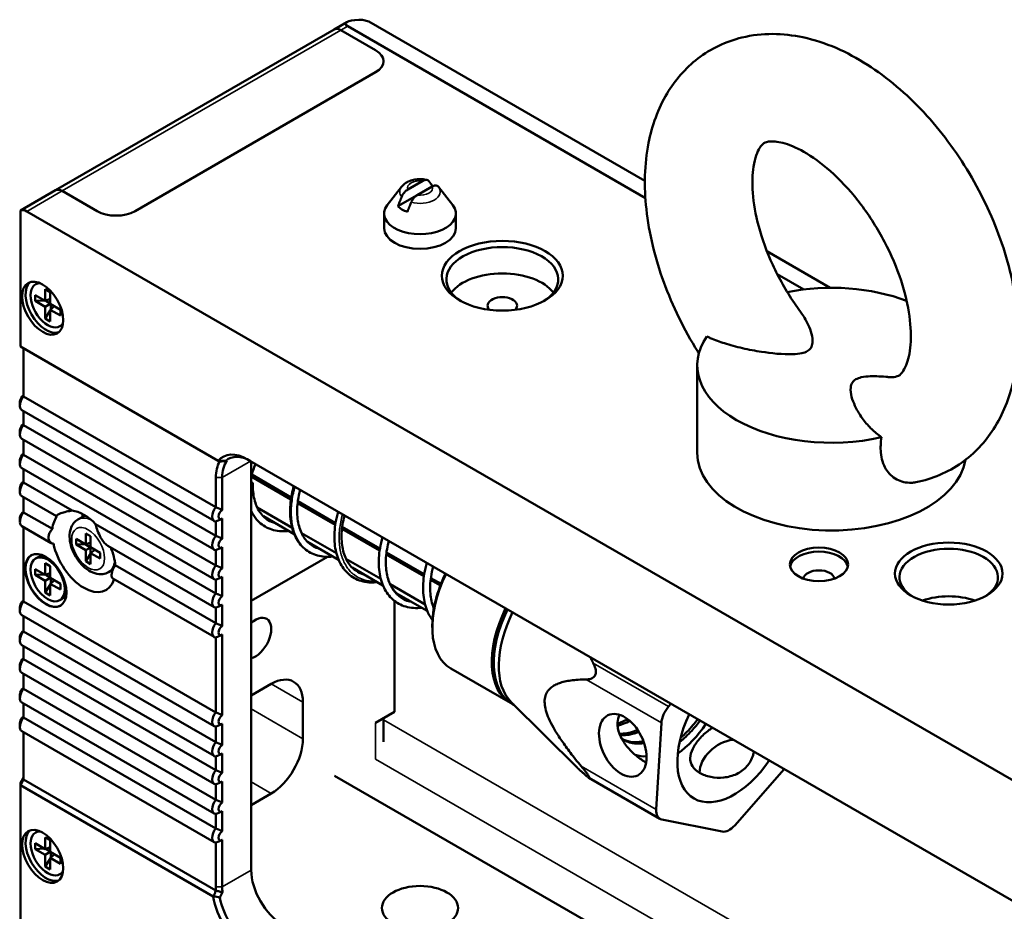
# Model space of a CAD drawing. Header units: millimetres. Extents: x 0 to 2686, y -94 to 594.
# Tile 12 of 19: x 603 to 658, y 223 to 273. Entities that reach past the tile are written whole.
import ezdxf

# ---------------------------------------------------------------- set-up
doc = ezdxf.new("R2010")
doc.units = ezdxf.units.MM
doc.layers.add('Sichtbar (ISO)', color=7, linetype='Continuous', lineweight=50)
doc.layers.add('Sichtbar schmal (ISO)', color=7, linetype='Continuous', lineweight=35)

msp = doc.modelspace()

# ---------------------------------------------------------------- linework, layer by layer
at = {"layer": 'Sichtbar (ISO)'}
for p, q in [((621.72, 273), (620.999, 272.584)), ((621.758, 272.769), (638.382, 263.171)), ((622.581, 273.134), (622.375, 273.125)), ((622.935, 273.039), (622.581, 273.134)), ((622.935, 273.039), (638.354, 264.137)), ((605.443, 263.603), (620.999, 272.584)), ((623.319, 271.424), (621.374, 272.547)), ((621.374, 272.547), (623.319, 271.424)), ((609.884, 262.443), (623.319, 270.199)), ((623.319, 270.199), (609.884, 262.443)), ((625.951, 264.126), (625.113, 263.642)), ((605.443, 263.603), (603.489, 262.475)), ((607.762, 262.443), (605.818, 263.565)), ((607.762, 262.443), (605.818, 263.565)), ((624.762, 263.794), (623.971, 262.773)), ((626.481, 263.819), (625.644, 263.336)), ((626.502, 263.832), (626.481, 263.819)), ((626.832, 263.794), (627.623, 262.773)), ((625.644, 263.336), (624.562, 262.711)), ((603.489, 262.473), (603.489, 262.475)), ((603.489, 262.473), (603.489, 254.872)), ((603.843, 262.425), (778.039, 161.853)), ((623.797, 261.485), (623.797, 262.302)), ((627.797, 261.485), (627.797, 262.302)), ((645.168, 260.203), (648.706, 258.161)), ((604.441, 258.409), (604.334, 258.348)), ((645.746, 258.919), (647.223, 258.067)), ((604.868, 257.424), (604.868, 258.077)), ((604.868, 258.077), (605.151, 257.914)), ((605.151, 257.914), (605.151, 257.261)), ((604.302, 257.424), (604.302, 257.751)), ((604.302, 257.751), (604.868, 257.424)), ((604.823, 257.45), (604.302, 257.424)), ((604.868, 257.097), (604.302, 257.424)), ((604.868, 257.424), (605.151, 257.535)), ((605.151, 257.289), (604.898, 257.436)), ((605.151, 257.261), (604.868, 257.097)), ((604.868, 256.444), (604.868, 257.097)), ((605.151, 256.882), (604.868, 256.444)), ((605.151, 257.261), (605.717, 256.934)), ((605.151, 256.934), (605.388, 257.124)), ((605.717, 256.607), (605.151, 256.934)), ((605.151, 256.934), (605.151, 256.281)), ((605.176, 257.246), (605.176, 256.954)), ((605.717, 256.934), (605.717, 256.607)), ((605.151, 256.281), (604.868, 256.444)), ((605.791, 256.071), (605.684, 256.01)), ((614.534, 248.496), (603.489, 254.872)), ((603.666, 254.77), (603.666, 252.093)), ((641.278, 248.932), (641.278, 253.831)), ((603.666, 252.093), (614.396, 245.898)), ((603.458, 251.783), (603.458, 251.579)), ((614.301, 245.135), (603.571, 251.33)), ((603.666, 251.275), (603.666, 250.493)), ((603.458, 250.183), (603.458, 249.979)), ((603.666, 250.493), (614.396, 244.297)), ((614.301, 243.535), (603.571, 249.73)), ((603.666, 249.675), (603.666, 248.836)), ((603.458, 248.527), (603.458, 248.323)), ((603.666, 248.836), (614.396, 242.641)), ((616.164, 248.575), (663.894, 221.018)), ((614.301, 241.879), (603.571, 248.074)), ((603.666, 248.019), (603.666, 247.277)), ((614.563, 248.479), (614.534, 248.496)), ((614.563, 248.479), (614.613, 248.45)), ((616.371, 248.455), (616.371, 225.629)), ((614.396, 245.898), (614.396, 247.555)), ((614.75, 247.555), (614.75, 245.743)), ((618.59, 246.338), (616.371, 247.619)), ((618.607, 246.448), (616.399, 247.722)), ((603.458, 246.968), (603.458, 246.763)), ((603.666, 247.277), (606.371, 245.715)), ((605.493, 245.405), (603.571, 246.515)), ((603.666, 246.46), (603.666, 245.611)), ((616.71, 245.881), (618.656, 244.758)), ((621.064, 244.91), (618.963, 246.123)), ((621.081, 245.019), (618.977, 246.234)), ((603.458, 245.301), (603.458, 245.097)), ((603.666, 245.611), (605.268, 244.686)), ((606.7, 245.217), (607.091, 245.443)), ((614.75, 245.264), (614.75, 244.143)), ((617.049, 245.392), (618.779, 244.393)), ((605.211, 243.901), (603.571, 244.848)), ((603.666, 244.794), (603.666, 240.631)), ((607.678, 244.961), (614.396, 241.082)), ((614.396, 244.297), (614.396, 245.11)), ((623.542, 243.479), (621.439, 244.693)), ((623.559, 243.589), (621.453, 244.805)), ((606.596, 243.81), (606.596, 244.129)), ((606.596, 244.129), (607.129, 243.821)), ((607.129, 243.821), (607.129, 244.437)), ((607.129, 244.437), (607.406, 244.277)), ((607.398, 243.927), (607.398, 244.282)), ((607.406, 244.277), (607.406, 243.661)), ((619.185, 244.452), (621.129, 243.33)), ((606.596, 243.81), (607.091, 243.835)), ((607.129, 243.502), (606.596, 243.81)), ((607.091, 243.843), (607.091, 243.835)), ((607.091, 243.835), (607.398, 243.657)), ((607.129, 243.821), (607.398, 243.927)), ((607.398, 243.657), (607.129, 243.502)), ((607.398, 243.302), (607.398, 243.657)), ((607.406, 243.661), (607.939, 243.353)), ((614.301, 240.319), (608.367, 243.746)), ((614.75, 243.664), (614.75, 242.487)), ((619.52, 243.966), (621.251, 242.966)), ((604.441, 243.1), (604.334, 243.039)), ((607.129, 242.886), (607.129, 243.502)), ((607.129, 242.886), (607.398, 243.302)), ((607.406, 243.298), (607.398, 243.302)), ((607.406, 243.342), (607.632, 243.522)), ((607.939, 243.034), (607.406, 243.342)), ((607.406, 243.342), (607.406, 242.726)), ((607.632, 243.522), (607.939, 243.345)), ((607.939, 243.353), (607.939, 243.034)), ((614.396, 242.641), (614.396, 243.509)), ((620.627, 243.129), (616.371, 240.673)), ((621.663, 243.022), (623.607, 241.899)), ((626.015, 242.052), (623.912, 243.266)), ((626.031, 242.161), (623.925, 243.377)), ((604.868, 242.115), (604.868, 242.768)), ((604.868, 242.768), (605.151, 242.605)), ((605.151, 242.605), (605.151, 241.951)), ((607.406, 242.726), (607.129, 242.886)), ((608.781, 242.658), (614.396, 239.416)), ((622.004, 242.532), (623.73, 241.535)), ((604.302, 242.115), (604.302, 242.441)), ((604.302, 242.441), (604.868, 242.115)), ((604.823, 242.141), (604.302, 242.115)), ((604.868, 241.788), (604.302, 242.115)), ((604.868, 242.115), (605.151, 242.225)), ((605.151, 241.951), (604.868, 241.788)), ((605.151, 241.98), (604.898, 242.126)), ((605.151, 241.951), (605.717, 241.625)), ((605.176, 241.937), (605.176, 241.645)), ((608.4, 242.273), (608.645, 242.414)), ((614.301, 238.653), (608.649, 241.917)), ((614.75, 242.008), (614.75, 240.928)), ((626.97, 241.62), (626.402, 241.947)), ((604.868, 241.135), (604.868, 241.788)), ((605.151, 241.572), (604.868, 241.135)), ((605.151, 241.625), (605.388, 241.814)), ((605.717, 241.298), (605.151, 241.625)), ((605.151, 241.625), (605.151, 240.972)), ((605.717, 241.625), (605.717, 241.298)), ((614.396, 241.082), (614.396, 241.853)), ((624.134, 241.595), (626.08, 240.472)), ((626.932, 241.522), (626.388, 241.836)), ((605.151, 240.972), (604.868, 241.135)), ((624.472, 241.107), (626.203, 240.107)), ((603.458, 240.321), (603.458, 240.117)), ((603.666, 240.631), (614.396, 234.436)), ((605.791, 240.762), (605.684, 240.701)), ((614.396, 239.416), (614.396, 240.294)), ((614.75, 240.448), (614.75, 239.261)), ((624.379, 234.478), (624.379, 240.663)), ((614.301, 233.673), (603.571, 239.869)), ((603.666, 239.814), (603.666, 238.965)), ((626.483, 239.305), (626.483, 239.183)), ((603.458, 238.655), (603.458, 238.451)), ((603.666, 238.965), (614.396, 232.77)), ((614.396, 234.436), (614.396, 238.628)), ((614.75, 238.782), (614.75, 234.282)), ((614.301, 232.007), (603.571, 238.202)), ((603.666, 238.147), (603.666, 237.406)), ((603.458, 237.096), (603.458, 236.892)), ((603.666, 237.406), (614.396, 231.21)), ((614.301, 230.448), (603.571, 236.643)), ((603.666, 236.588), (603.666, 235.749)), ((630.842, 234.975), (627.519, 236.894)), ((616.371, 235.386), (617.489, 236.031)), ((603.458, 235.44), (603.458, 235.236)), ((603.666, 235.749), (614.396, 229.554)), ((614.301, 228.792), (603.571, 234.987)), ((603.666, 234.932), (603.666, 234.149)), ((619.256, 235.01), (619.256, 232.969)), ((630.882, 235.018), (634.588, 231.343)), ((631.04, 234.861), (630.948, 234.914)), ((639.67, 234.762), (639.811, 234.923)), ((623.319, 233.865), (624.379, 234.478)), ((603.458, 233.84), (603.458, 233.635)), ((603.666, 234.149), (614.396, 227.954)), ((614.75, 233.802), (614.75, 232.615)), ((623.758, 234.119), (623.758, 232.795)), ((639.275, 233.857), (638.991, 229.014)), ((614.301, 227.191), (603.571, 233.387)), ((603.666, 233.332), (603.666, 230.684)), ((614.396, 232.77), (614.396, 233.648)), ((614.75, 232.136), (614.75, 231.056)), ((614.396, 231.21), (614.396, 231.982)), ((646.13, 231.274), (643.374, 228.131)), ((603.489, 230.497), (603.666, 230.803)), ((603.666, 230.684), (603.489, 230.378)), ((603.489, 230.497), (603.489, 230.378)), ((614.252, 224.164), (603.489, 230.378)), ((603.489, 230.378), (603.489, 222.368)), ((603.666, 230.684), (614.402, 224.485)), ((614.396, 229.554), (614.396, 230.422)), ((614.75, 230.577), (614.75, 229.4)), ((641.434, 219.12), (621.021, 230.905)), ((639.197, 228.498), (635.227, 230.79)), ((617.489, 229.907), (616.371, 229.262)), ((614.396, 227.954), (614.396, 228.766)), ((614.75, 228.921), (614.75, 227.8)), ((642.669, 227.781), (639.301, 228.459)), ((604.441, 227.791), (604.334, 227.73)), ((604.302, 226.805), (604.302, 227.132)), ((604.302, 227.132), (604.868, 226.805)), ((604.868, 226.805), (604.868, 227.459)), ((604.868, 227.459), (605.151, 227.295)), ((605.151, 227.295), (605.151, 226.642)), ((614.396, 224.693), (614.396, 227.166)), ((614.75, 227.32), (614.75, 224.693)), ((604.823, 226.832), (604.302, 226.805)), ((604.868, 226.479), (604.302, 226.805)), ((604.868, 226.805), (605.151, 226.916)), ((605.151, 226.642), (604.868, 226.479)), ((605.151, 226.671), (604.898, 226.817)), ((605.151, 226.642), (605.717, 226.315)), ((605.176, 226.628), (605.176, 226.335)), ((604.868, 225.826), (604.868, 226.479)), ((605.151, 226.263), (604.868, 225.826)), ((605.151, 226.315), (605.388, 226.505)), ((605.717, 225.989), (605.151, 226.315)), ((605.151, 226.315), (605.151, 225.662)), ((605.717, 226.315), (605.717, 225.989)), ((605.151, 225.662), (604.868, 225.826)), ((605.791, 225.452), (605.684, 225.391)), ((614.402, 224.485), (614.405, 224.48))]:
    msp.add_line(p, q, dxfattribs=at)
for centre, major_axis, ratio, start_param, end_param in [((622.906, 272.819), (1.264, -0.088), 0.23542, 2.020171, 3.590967), ((621.374, 271.934), (-0.375, 0.65), 0.57735, 5.497787, 6.283185), ((621.374, 271.934), (-0.375, 0.65), 0.57735, 5.497787, 6.283185), ((622.258, 270.812), (1.5, 0), 0.57735, 5.497787, 7.068583), ((622.258, 270.812), (1.5, 0), 0.57735, 5.497787, 7.068583), ((605.818, 262.953), (-0.375, 0.65), 0.57735, 5.497787, 6.283185), ((605.818, 262.953), (-0.375, 0.65), 0.57735, 5.497787, 6.283185), ((625.797, 263.118), (-1.423, 0), 0.57735, 4.193228, 4.193735), ((603.843, 261.813), (-0.375, 0.65), 0.57735, 5.497787, 6.227515), ((608.823, 263.055), (-1.5, 0), 0.57735, 0.785398, 2.356194), ((608.823, 263.055), (-1.5, 0), 0.57735, 0.785398, 2.356194), ((625.797, 262.302), (2, 0), 0.57735, 2.721058, 6.70372), ((625.797, 263.118), (1.423, 0), 0.57735, 3.660246, 4.193735), ((625.797, 261.485), (2, 0), 0.57735, 3.141593, 6.283185), ((630.393, 258.628), (3.125, 0), 0.57735, 5.537027, 10.170936), ((630.393, 257.158), (-3.125, 0), 0.57735, 3.561081, 5.863697), ((604.921, 257.128), (-0.812, 1.407), 0.57735, 0.119952, 3.021641), ((605.009, 257.179), (0.675, -1.169), 0.57735, 2.809379, 6.615399), ((605.116, 257.24), (-0.675, 1.169), 0.57735, 6.181527, 6.283185), ((648.778, 253.831), (-7.5, 0), 0.57735, 4.119468, 5.048505), ((630.393, 257.158), (0.825, 0), 0.57735, 5.780413, 9.927551), ((605.116, 257.24), (0.675, -1.169), 0.57735, 0, 0.101658), ((648.778, 253.831), (-7.5, 0), 0.57735, 5.903281, 8.233886), ((603.843, 251.801), (-0.272, -0.471), 0.57735, 4.405013, 6.283185), ((603.666, 251.903), (0.147, 0.254), 0.57735, 0.785398, 2.356194), ((603.843, 250.201), (-0.272, -0.471), 0.57735, 4.405013, 6.283185), ((603.666, 250.303), (0.147, 0.254), 0.57735, 0.785398, 2.356194), ((603.843, 248.545), (-0.272, -0.471), 0.57735, 4.405013, 6.283185), ((603.666, 248.647), (0.147, 0.254), 0.57735, 0.785398, 2.356194), ((616.164, 246.33), (-1.375, 2.382), 0.57735, 5.497787, 6.491652), ((616.341, 246.432), (-1.25, 2.165), 0.57735, 5.497787, 6.400052), ((648.778, 248.932), (7.5, 0), 0.57735, 3.141593, 6.192774), ((616.341, 246.432), (-1.375, 2.382), 0.57735, 0.313536, 0.785398), ((616.518, 246.534), (-1.25, 2.165), 0.57735, 0.223324, 0.785398), ((616.946, 247.494), (2.038, -0.996), 0.068746, 2.837941, 2.96085), ((618.369, 247.95), (-1.5, -2.598), 0.57735, 4.900479, 5.15454), ((603.843, 246.985), (-0.272, -0.471), 0.57735, 4.405013, 6.283185), ((603.666, 247.087), (0.147, 0.254), 0.57735, 0.785398, 2.356194), ((616.268, 247.243), (-0.197, 0.006), 0.330682, 2.134711, 4.168007), ((614.573, 245.606), (-0.272, -0.471), 0.57735, 4.405013, 6.590561), ((603.843, 245.319), (-0.272, -0.471), 0.57735, 4.405013, 6.283185), ((603.666, 245.421), (0.147, 0.254), 0.57735, 0.785398, 2.356194), ((607.025, 243.441), (-1.25, 2.165), 0.57735, 0.211289, 0.672358), ((607.025, 243.441), (-1.25, 2.165), 0.57735, 5.118998, 5.876576), ((608.54, 244.316), (1.125, -1.949), 0.57735, 3.76834, 3.855887), ((614.75, 245.504), (-0.147, -0.254), 0.57735, 3.926991, 7.068583), ((618.369, 247.95), (-1.5, -2.598), 0.57735, 0.229668, 0.289687), ((614.573, 244.005), (-0.272, -0.471), 0.57735, 4.405013, 6.590561), ((614.75, 243.903), (-0.147, -0.254), 0.57735, 3.926991, 7.068583), ((607.025, 243.441), (1.25, -2.165), 0.57735, 4.203737, 6.776826), ((607.025, 243.441), (-1.25, 2.165), 0.57735, 4.040031, 4.484033), ((655.319, 241.991), (2.75, 0), 0.57735, 5.542267, 10.165696), ((604.921, 241.819), (-0.812, 1.407), 0.57735, 0.010879, 3.130714), ((605.116, 241.931), (-0.675, 1.169), 0.57735, 5.692338, 6.283185), ((648.071, 242.481), (-1.625, 0), 0.57735, 3.261544, 6.163234), ((614.573, 242.349), (-0.272, -0.471), 0.57735, 4.405013, 6.590561), ((614.75, 242.247), (-0.147, -0.254), 0.57735, 3.926991, 7.068583), ((630.019, 241.224), (-2.5, -4.33), 0.57735, 4.824815, 6.283185), ((629.913, 241.285), (2.425, 4.2), 0.57735, 1.686715, 2.356194), ((648.071, 241.869), (0.875, 0), 0.57735, 0.089308, 3.052285), ((605.116, 241.931), (0.675, -1.169), 0.57735, 0, 0.590847), ((614.573, 240.79), (-0.272, -0.471), 0.57735, 4.405013, 6.590561), ((614.75, 240.688), (-0.147, -0.254), 0.57735, 3.926991, 7.068583), ((655.319, 239.338), (2.75, 0), 0.57735, 1.0106, 2.130993), ((603.843, 240.339), (-0.272, -0.471), 0.57735, 4.405013, 6.283185), ((603.666, 240.441), (0.147, 0.254), 0.57735, 0.785398, 2.356194), ((616.605, 238.583), (0.625, 1.083), 0.57735, 3.659824, 7.33575), ((633.342, 239.305), (-2.5, -4.33), 0.57735, 4.824815, 6.3044), ((633.448, 239.244), (-2.5, -4.33), 0.57735, 4.824815, 6.283185), ((633.729, 239.082), (-2.5, -4.33), 0.57735, 4.824815, 6.132313), ((614.573, 239.124), (-0.272, -0.471), 0.57735, 4.405013, 6.590561), ((614.75, 239.022), (-0.147, -0.254), 0.57735, 3.926991, 7.068583), ((603.843, 238.673), (-0.272, -0.471), 0.57735, 4.405013, 6.283185), ((603.666, 238.775), (0.147, 0.254), 0.57735, 0.785398, 2.356194), ((603.843, 237.114), (-0.272, -0.471), 0.57735, 4.405013, 6.283185), ((603.666, 237.216), (0.147, 0.254), 0.57735, 0.785398, 2.356194), ((617.489, 233.99), (1.25, 2.165), 0.57735, 5.497787, 7.068583), ((603.843, 235.458), (-0.272, -0.471), 0.57735, 4.405013, 6.283185), ((603.666, 235.56), (0.147, 0.254), 0.57735, 0.785398, 2.356194), ((639.98, 234.207), (0.5, 0.866), 0.57735, 1.239184, 2.286381), ((614.573, 234.144), (-0.272, -0.471), 0.57735, 4.405013, 6.590561), ((614.75, 234.042), (-0.147, -0.254), 0.57735, 3.926991, 7.068583), ((643.348, 233.528), (-2.25, -3.897), 0.57735, 4.837369, 7.729001), ((603.843, 233.857), (-0.272, -0.471), 0.57735, 4.405013, 6.283185), ((603.666, 233.959), (0.147, 0.254), 0.57735, 0.785398, 2.356194), ((639.812, 235.57), (-2.25, -3.897), 0.57735, 0.903785, 1.445816), ((614.573, 232.478), (-0.272, -0.471), 0.57735, 4.405013, 6.590561), ((614.75, 232.376), (-0.147, -0.254), 0.57735, 3.926991, 7.068583), ((617.489, 231.949), (-1.25, -2.165), 0.57735, 0.785398, 2.356194), ((643.184, 231.376), (1.637, 0.914), 0.772013, 1.106264, 2.7151), ((614.573, 230.918), (-0.272, -0.471), 0.57735, 4.405013, 6.590561), ((614.75, 230.816), (-0.147, -0.254), 0.57735, 3.926991, 7.068583), ((614.573, 229.262), (-0.272, -0.471), 0.57735, 4.405013, 6.590561), ((614.75, 229.16), (-0.147, -0.254), 0.57735, 3.926991, 7.068583), ((639.697, 229.364), (-0.5, -0.866), 0.57735, 5.427974, 6.475172), ((604.921, 226.509), (-0.812, 1.407), 0.57735, 0.119952, 3.021641), ((605.009, 226.56), (0.675, -1.169), 0.57735, 2.809379, 6.615399), ((605.116, 226.622), (-0.675, 1.169), 0.57735, 6.181527, 6.283185), ((614.573, 227.662), (-0.272, -0.471), 0.57735, 4.405013, 6.590561), ((614.75, 227.56), (-0.147, -0.254), 0.57735, 3.926991, 7.068583), ((643.064, 228.686), (-0.5, -0.866), 0.57735, 0.191986, 1.239184), ((605.116, 226.622), (0.675, -1.169), 0.57735, 0, 0.101658), ((618.139, 224.608), (-1.25, 2.165), 0.57735, 0.785398, 2.356194), ((616.341, 223.57), (-1.375, 2.382), 0.57735, 0.785398, 0.877986), ((616.518, 223.672), (1.25, -2.165), 0.57735, 3.926991, 4.069039), ((616.164, 223.468), (-1.375, 2.382), 0.57735, 0.968233, 2.356194), ((616.341, 223.57), (1.25, -2.165), 0.57735, 4.160672, 5.497787)]:
    msp.add_ellipse(centre, major_axis=major_axis, ratio=ratio, start_param=start_param, end_param=end_param, dxfattribs=at)
for centre, major_axis, ratio in [((630.393, 258.832), (3.375, 0), 0.57735), ((604.727, 257.016), (-0.813, 1.407), 0.57735), ((648.071, 242.706), (-1.625, 0), 0.57735), ((655.319, 242.196), (3, 0), 0.57735), ((604.903, 241.808), (-0.812, 1.407), 0.57735), ((605.009, 241.87), (-0.675, 1.169), 0.57735), ((637.118, 232.599), (-0.834, 1.679), 0.616218), ((604.727, 226.397), (-0.813, 1.407), 0.57735), ((625.797, 223.518), (-2.125, 0), 0.57735)]:
    msp.add_ellipse(centre, major_axis=major_axis, ratio=ratio, dxfattribs=at)
for points, knots in [([(653.492, 247.299), (654.397, 247.477), (655.279, 247.847), (656.754, 248.894), (657.356, 249.542), (658.353, 251.085), (658.711, 251.996), (659.197, 254.102), (659.258, 255.318), (659.05, 257.905), (658.748, 259.281), (657.829, 261.98), (657.214, 263.301), (655.736, 265.778), (654.875, 266.935), (652.96, 268.996), (651.905, 269.9), (649.647, 271.339), (648.443, 271.878), (646.067, 272.386), (644.901, 272.411), (642.889, 271.923), (642.037, 271.521), (640.614, 270.425), (640.036, 269.752), (639.085, 268.158), (638.752, 267.218), (638.326, 265.056), (638.299, 263.813), (638.581, 261.196), (638.917, 259.818), (639.898, 257.13), (640.54, 255.821), (641.326, 254.562), (641.346, 254.529), (641.367, 254.496)], [0.590576, 0.590576, 0.590576, 0.590576, 0.839457, 0.839457, 1.073001, 1.073001, 1.339902, 1.339902, 1.66778, 1.66778, 2.025984, 2.025984, 2.381145, 2.381145, 2.733562, 2.733562, 3.089457, 3.089457, 3.446637, 3.446637, 3.759027, 3.759027, 4.003744, 4.003744, 4.238625, 4.238625, 4.510917, 4.510917, 4.844108, 4.844108, 5.202704, 5.202704, 5.55735, 5.55735, 5.566905, 5.566905, 5.566905, 5.566905]), ([(651.924, 253.174), (652.19, 253.149), (652.344, 253.181), (652.553, 253.254), (652.611, 253.285), (652.797, 253.533), (652.873, 253.66), (653.051, 254.107), (653.147, 254.491), (653.22, 255.432), (653.205, 255.974), (653.039, 257.188), (652.883, 257.864), (652.42, 259.275), (652.109, 260.012), (651.355, 261.454), (650.91, 262.158), (649.946, 263.438), (649.426, 264.015), (648.393, 264.975), (647.881, 265.362), (646.95, 265.926), (646.529, 266.11), (645.839, 266.317), (645.572, 266.342), (645.166, 266.324), (645.083, 266.283), (644.938, 266.187), (644.861, 266.122), (644.64, 265.767), (644.496, 265.422), (644.355, 264.517), (644.334, 264.023), (644.419, 262.891), (644.529, 262.25), (644.899, 260.884), (645.163, 260.156), (645.834, 258.703), (646.242, 257.979), (646.81, 257.141), (646.923, 256.98), (647.04, 256.822)], [0.395728, 0.395728, 0.395728, 0.395728, 0.677436, 0.677436, 1.027362, 1.027362, 1.212276, 1.212276, 1.484644, 1.484644, 1.740844, 1.740844, 2.007268, 2.007268, 2.283942, 2.283942, 2.56553, 2.56553, 2.845487, 2.845487, 3.117308, 3.117308, 3.377214, 3.377214, 3.634709, 3.634709, 3.961263, 3.961263, 4.225953, 4.225953, 4.548092, 4.548092, 4.803581, 4.803581, 5.066411, 5.066411, 5.34041, 5.34041, 5.621171, 5.621171, 5.689516, 5.689516, 5.689516, 5.689516]), ([(626.192, 264.18), (626.093, 264.205), (625.991, 264.219), (625.786, 264.23), (625.684, 264.227), (625.481, 264.201), (625.381, 264.178), (625.187, 264.113), (625.093, 264.07), (624.917, 263.956), (624.833, 263.885), (624.762, 263.794)], [1.952899, 1.952899, 1.952899, 1.952899, 2.263611, 2.263611, 2.574322, 2.574322, 2.885034, 2.885034, 3.195745, 3.195745, 3.506456, 3.506456, 3.506456, 3.506456]), ([(626.289, 264.117), (626.272, 264.138), (626.251, 264.156), (626.196, 264.183), (626.15, 264.189), (626.061, 264.178), (626.001, 264.155), (625.951, 264.126)], [-0.7624007, -0.7624007, -0.7624007, -0.7624007, -0.7372598, -0.7372598, -0.6990499, -0.6990499, -0.6562334, -0.6562334, -0.6562334, -0.6562334]), ([(625.113, 263.642), (625.063, 263.613), (625.003, 263.567), (624.914, 263.476), (624.868, 263.416), (624.814, 263.326), (624.793, 263.284), (624.775, 263.243)], [-0.4266994, -0.4266994, -0.4266994, -0.4266994, -0.3838829, -0.3838829, -0.345673, -0.345673, -0.3205321, -0.3205321, -0.3205321, -0.3205321]), ([(626.481, 263.819), (626.532, 263.849), (626.591, 263.871), (626.68, 263.883), (626.726, 263.877), (626.779, 263.851), (626.798, 263.835), (626.814, 263.816)], [0.6562334, 0.6562334, 0.6562334, 0.6562334, 0.6990499, 0.6990499, 0.7372598, 0.7372598, 0.7601001, 0.7601001, 0.7601001, 0.7601001]), ([(626.832, 263.794), (626.831, 263.795), (626.83, 263.797), (626.828, 263.8), (626.826, 263.801), (626.824, 263.804), (626.823, 263.806), (626.82, 263.809), (626.819, 263.81), (626.817, 263.813), (626.816, 263.815), (626.814, 263.816)], [1.2059325, 1.2059325, 1.2059325, 1.2059325, 1.21110764, 1.21110764, 1.21628277, 1.21628277, 1.22145791, 1.22145791, 1.22663305, 1.22663305, 1.23180819, 1.23180819, 1.23180819, 1.23180819]), ([(625.306, 262.937), (625.323, 262.978), (625.344, 263.02), (625.398, 263.11), (625.444, 263.169), (625.533, 263.261), (625.593, 263.307), (625.644, 263.336)], [0.3205321, 0.3205321, 0.3205321, 0.3205321, 0.345673, 0.345673, 0.3838829, 0.3838829, 0.4266994, 0.4266994, 0.4266994, 0.4266994]), ([(647.04, 256.822), (647.069, 256.783), (647.097, 256.743), (647.265, 256.499), (647.383, 256.289), (647.616, 255.783), (647.743, 255.402), (647.7, 254.987), (647.67, 254.877), (647.572, 254.729), (647.501, 254.661), (647.34, 254.568), (647.223, 254.527), (646.967, 254.47), (646.776, 254.453), (646.057, 254.428), (645.397, 254.502), (644.521, 254.636), (644.157, 254.704), (643.449, 254.867), (643.104, 254.961), (642.541, 255.141), (642.265, 255.241), (641.939, 255.38), (641.876, 255.408), (641.813, 255.436)], [1.537967, 1.537967, 1.537967, 1.537967, 1.578682, 1.578682, 1.787228, 1.787228, 2.123048, 2.123048, 2.219489, 2.219489, 2.287802, 2.287802, 2.356114, 2.356114, 2.452556, 2.452556, 2.788376, 2.788376, 2.996921, 2.996921, 3.205466, 3.205466, 3.383268, 3.383268, 3.427212, 3.427212, 3.427212, 3.427212]), ([(651.559, 249.809), (651.51, 249.845), (651.461, 249.882), (651.221, 250.07), (651.049, 250.23), (650.736, 250.555), (650.573, 250.754), (650.291, 251.163), (650.173, 251.373), (649.94, 251.879), (649.814, 252.26), (649.856, 252.675), (649.886, 252.785), (649.985, 252.933), (650.056, 253), (650.217, 253.093), (650.333, 253.134), (650.59, 253.191), (650.78, 253.208), (651.25, 253.224), (651.59, 253.207), (651.924, 253.175)], [-3.427212, -3.427212, -3.427212, -3.427212, -3.383268, -3.383268, -3.205466, -3.205466, -2.996921, -2.996921, -2.788376, -2.788376, -2.452556, -2.452556, -2.356114, -2.356114, -2.287802, -2.287802, -2.219489, -2.219489, -2.123048, -2.123048, -1.937132, -1.937132, -1.937132, -1.937132]), ([(651.559, 249.809), (651.519, 249.517), (651.505, 249.229), (651.561, 248.614), (651.651, 248.298), (651.965, 247.781), (652.168, 247.585), (652.661, 247.319), (652.941, 247.256), (653.317, 247.271), (653.405, 247.282), (653.492, 247.299)], [-4.919935, -4.919935, -4.919935, -4.919935, -4.639574, -4.639574, -4.294738, -4.294738, -3.981503, -3.981503, -3.668072, -3.668072, -3.573141, -3.573141, -3.573141, -3.573141]), ([(614.954, 248.498), (614.892, 248.495), (614.829, 248.493), (614.699, 248.486), (614.631, 248.483), (614.563, 248.479)], [-0.08100974, -0.08100974, -0.08100974, -0.08100974, -0.04203121, -0.04203121, 0, 0, 0, 0]), ([(616.465, 247.237), (616.455, 246.922), (616.483, 246.615), (616.612, 246.082), (616.711, 245.846), (616.969, 245.453), (617.132, 245.293), (617.438, 245.104), (617.571, 245.047), (617.713, 245.009)], [0, 0, 0, 0, 0.2013811, 0.2013811, 0.3951057, 0.3951057, 0.5922219, 0.5922219, 0.7200532, 0.7200532, 0.7200532, 0.7200532]), ([(620.934, 243.149), (620.633, 243.111), (620.336, 243.128), (619.799, 243.278), (619.552, 243.41), (619.144, 243.765), (618.974, 243.989), (618.717, 244.506), (618.627, 244.807), (618.533, 245.456), (618.53, 245.814), (618.602, 246.474), (618.665, 246.781), (618.752, 247.081)], [16.80442, 16.80442, 16.80442, 16.80442, 17.025399, 17.025399, 17.242994, 17.242994, 17.45435, 17.45435, 17.671047, 17.671047, 17.894542, 17.894542, 18.081066, 18.081066, 18.081066, 18.081066]), ([(619.107, 246.876), (619.054, 246.679), (619.012, 246.48), (618.938, 245.966), (618.927, 245.649), (618.979, 245.068), (619.042, 244.795), (619.233, 244.327), (619.363, 244.125), (619.679, 243.804), (619.87, 243.683), (620.12, 243.597), (620.157, 243.585), (620.196, 243.575)], [3.5773756, 3.5773756, 3.5773756, 3.5773756, 3.6992402, 3.6992402, 3.8962848, 3.8962848, 4.0915575, 4.0915575, 4.2860979, 4.2860979, 4.4869241, 4.4869241, 4.5217043, 4.5217043, 4.5217043, 4.5217043]), ([(605.54, 245.407), (605.52, 245.402), (605.505, 245.401), (605.481, 245.408), (605.485, 245.424), (605.531, 245.466), (605.573, 245.492), (605.687, 245.547), (605.779, 245.582), (605.989, 245.641), (606.107, 245.667), (606.268, 245.697), (606.319, 245.706), (606.371, 245.715)], [-0.3852512, -0.3852512, -0.3852512, -0.3852512, -0.3560481, -0.3560481, -0.3006234, -0.3006234, -0.2451986, -0.2451986, -0.1681844, -0.1681844, -0.0911702, -0.0911702, -0.0609579, -0.0609579, -0.0609579, -0.0609579]), ([(606.7, 245.217), (606.605, 245.162), (606.521, 245.087), (606.381, 244.908), (606.328, 244.802), (606.249, 244.555), (606.23, 244.411), (606.232, 244.097), (606.259, 243.926), (606.354, 243.584), (606.422, 243.414), (606.593, 243.092), (606.695, 242.941), (606.924, 242.666), (607.052, 242.544), (607.329, 242.34), (607.478, 242.259), (607.781, 242.165), (607.935, 242.146), (608.196, 242.182), (608.304, 242.217), (608.4, 242.273)], [2.356194, 2.356194, 2.356194, 2.356194, 2.585525, 2.585525, 2.837706, 2.837706, 3.149037, 3.149037, 3.506242, 3.506242, 3.865281, 3.865281, 4.220063, 4.220063, 4.577061, 4.577061, 4.937983, 4.937983, 5.266403, 5.266403, 5.497787, 5.497787, 5.497787, 5.497787]), ([(618.463, 244.576), (618.362, 244.563), (618.262, 244.556), (617.867, 244.554), (617.58, 244.611), (617.079, 244.837), (616.857, 245.004), (616.558, 245.349), (616.456, 245.505), (616.371, 245.676)], [20.9578478, 20.9578478, 20.9578478, 20.9578478, 21.031673, 21.031673, 21.2547161, 21.2547161, 21.470085, 21.470085, 21.6105351, 21.6105351, 21.6105351, 21.6105351]), ([(623.411, 241.719), (623.326, 241.708), (623.243, 241.701), (622.862, 241.691), (622.572, 241.742), (622.065, 241.955), (621.839, 242.116), (621.472, 242.521), (621.325, 242.768), (621.112, 243.327), (621.047, 243.647), (621.002, 244.325), (621.024, 244.691), (621.122, 245.253), (621.169, 245.454), (621.227, 245.652)], [12.647818, 12.647818, 12.647818, 12.647818, 12.709585, 12.709585, 12.932703, 12.932703, 13.148257, 13.148257, 13.360561, 13.360561, 13.579888, 13.579888, 13.804028, 13.804028, 13.927126, 13.927126, 13.927126, 13.927126]), ([(621.583, 245.447), (621.579, 245.434), (621.576, 245.421), (621.489, 245.092), (621.436, 244.765), (621.404, 244.146), (621.425, 243.844), (621.537, 243.304), (621.63, 243.059), (621.876, 242.65), (622.032, 242.481), (622.347, 242.265), (622.499, 242.195), (622.663, 242.151)], [7.3769242, 7.3769242, 7.3769242, 7.3769242, 7.3848419, 7.3848419, 7.5819584, 7.5819584, 7.7780212, 7.7780212, 7.9726982, 7.9726982, 8.1687836, 8.1687836, 8.316695, 8.316695, 8.316695, 8.316695]), ([(605.324, 243.866), (605.284, 243.869), (605.245, 243.882), (605.169, 243.925), (605.131, 243.963), (605.075, 244.059), (605.059, 244.117), (605.051, 244.233), (605.059, 244.299), (605.098, 244.431), (605.13, 244.496), (605.195, 244.6), (605.23, 244.645), (605.268, 244.686)], [-0.2793283, -0.2793283, -0.2793283, -0.2793283, -0.2470024, -0.2470024, -0.2054896, -0.2054896, -0.1639769, -0.1639769, -0.1230352, -0.1230352, -0.0820936, -0.0820936, -0.0497272, -0.0497272, -0.0497272, -0.0497272]), ([(607.678, 244.961), (607.685, 244.917), (607.696, 244.872), (607.737, 244.726), (607.781, 244.607), (607.886, 244.365), (607.947, 244.243), (608.062, 244.055), (608.119, 243.972), (608.24, 243.837), (608.303, 243.783), (608.367, 243.746)], [-0.8107472, -0.8107472, -0.8107472, -0.8107472, -0.7805349, -0.7805349, -0.7035207, -0.7035207, -0.6265065, -0.6265065, -0.5710818, -0.5710818, -0.5214286, -0.5214286, -0.5214286, -0.5214286]), ([(625.887, 240.289), (625.807, 240.279), (625.727, 240.273), (625.349, 240.261), (625.059, 240.311), (624.55, 240.522), (624.323, 240.682), (623.955, 241.086), (623.807, 241.332), (623.593, 241.888), (623.526, 242.209), (623.479, 242.885), (623.501, 243.252), (623.598, 243.817), (623.645, 244.021), (623.704, 244.222)], [8.492228, 8.492228, 8.492228, 8.492228, 8.551169, 8.551169, 8.774525, 8.774525, 8.990124, 8.990124, 9.201928, 9.201928, 9.420992, 9.420992, 9.645377, 9.645377, 9.770235, 9.770235, 9.770235, 9.770235]), ([(624.055, 244.019), (624.047, 243.988), (624.039, 243.957), (623.951, 243.609), (623.902, 243.283), (623.878, 242.666), (623.903, 242.366), (624.023, 241.834), (624.119, 241.593), (624.371, 241.193), (624.53, 241.029), (624.842, 240.826), (624.985, 240.763), (625.138, 240.722)], [11.1720142, 11.1720142, 11.1720142, 11.1720142, 11.191229, 11.191229, 11.3884797, 11.3884797, 11.5845249, 11.5845249, 11.7789469, 11.7789469, 11.9752498, 11.9752498, 12.11409, 12.11409, 12.11409, 12.11409]), ([(608.781, 242.658), (608.748, 242.614), (608.717, 242.566), (608.661, 242.458), (608.634, 242.39), (608.595, 242.258), (608.583, 242.194), (608.575, 242.087), (608.579, 242.036), (608.603, 241.959), (608.623, 241.932), (608.649, 241.917)], [-0.6087451, -0.6087451, -0.6087451, -0.6087451, -0.5763787, -0.5763787, -0.535437, -0.535437, -0.4944954, -0.4944954, -0.4529826, -0.4529826, -0.4117336, -0.4117336, -0.4117336, -0.4117336]), ([(626.492, 239.601), (626.364, 239.77), (626.257, 239.965), (626.066, 240.459), (625.999, 240.779), (625.952, 241.455), (625.974, 241.822), (626.07, 242.388), (626.118, 242.593), (626.177, 242.794)], [4.8836699, 4.8836699, 4.8836699, 4.8836699, 5.0473151, 5.0473151, 5.2663959, 5.2663959, 5.4907793, 5.4907793, 5.6161808, 5.6161808, 5.6161808, 5.6161808]), ([(626.532, 242.589), (626.48, 242.397), (626.439, 242.203), (626.364, 241.694), (626.352, 241.377), (626.401, 240.795), (626.463, 240.521), (626.563, 240.274), (626.567, 240.263), (626.572, 240.252)], [14.9712311, 14.9712311, 14.9712311, 14.9712311, 15.0900771, 15.0900771, 15.2869077, 15.2869077, 15.4822994, 15.4822994, 15.4916382, 15.4916382, 15.4916382, 15.4916382]), ([(635.077, 236.28), (635.166, 236.279), (635.253, 236.29), (635.383, 236.335), (635.43, 236.357), (635.494, 236.407), (635.515, 236.427), (635.551, 236.472), (635.567, 236.498), (635.592, 236.557), (635.601, 236.587), (635.612, 236.65), (635.614, 236.682), (635.613, 236.776), (635.602, 236.837), (635.562, 236.997), (635.522, 237.094), (635.473, 237.185)], [0.8918934, 0.8918934, 0.8918934, 0.8918934, 0.9684165, 0.9684165, 1.0070423, 1.0070423, 1.0263552, 1.0263552, 1.0456681, 1.0456681, 1.064981, 1.064981, 1.0842938, 1.0842938, 1.1229196, 1.1229196, 1.1994428, 1.1994428, 1.1994428, 1.1994428]), ([(636.933, 234.304), (636.875, 234.171), (636.841, 234.026), (636.821, 233.68), (636.857, 233.455), (637.023, 233.014), (637.152, 232.798), (637.441, 232.421), (637.62, 232.234), (637.993, 231.912), (638.185, 231.776), (638.377, 231.665), (638.399, 231.653), (638.421, 231.641)], [0.4693519, 0.4693519, 0.4693519, 0.4693519, 0.5727023, 0.5727023, 0.7157913, 0.7157913, 0.8588803, 0.8588803, 1.0021424, 1.0021424, 1.1454046, 1.1454046, 1.164437, 1.164437, 1.164437, 1.164437]), ([(636.83, 233.819), (636.917, 233.846), (637.004, 233.878), (637.192, 233.956), (637.293, 234.004), (637.393, 234.058)], [-0.6089746, -0.6089746, -0.6089746, -0.6089746, -0.5496989, -0.5496989, -0.4824978, -0.4824978, -0.4824978, -0.4824978]), ([(636.834, 233.699), (636.907, 233.717), (636.981, 233.739), (637.18, 233.807), (637.306, 233.86), (637.458, 233.937), (637.484, 233.95), (637.51, 233.964)], [3.1474253, 3.1474253, 3.1474253, 3.1474253, 3.1979397, 3.1979397, 3.2830387, 3.2830387, 3.300332, 3.300332, 3.300332, 3.300332]), ([(641.439, 233.983), (641.291, 233.784), (641.134, 233.595), (640.753, 233.183), (640.525, 232.971), (640.291, 232.786)], [0.3128406, 0.3128406, 0.3128406, 0.3128406, 0.4622486, 0.4622486, 0.659597, 0.659597, 0.659597, 0.659597]), ([(641.302, 234.062), (641.216, 233.945), (641.127, 233.831), (641.035, 233.721), (640.818, 233.461), (640.586, 233.222), (640.345, 233.01)], [0.07226102, 0.07226102, 0.07226102, 0.07226102, 0.07730799, 0.07730799, 0.07730799, 0.08921465, 0.08921465, 0.08921465, 0.08921465]), ([(636.934, 233.25), (637.199, 233.239), (637.484, 233.288), (637.834, 233.416), (637.891, 233.438), (637.948, 233.463)], [-6.1522295, -6.1522295, -6.1522295, -6.1522295, -5.9124585, -5.9124585, -5.8659684, -5.8659684, -5.8659684, -5.8659684]), ([(636.963, 233.177), (636.965, 233.177), (636.967, 233.176), (637.103, 233.162), (637.243, 233.164), (637.48, 233.193), (637.573, 233.211), (637.776, 233.262), (637.887, 233.298), (638.005, 233.345), (638.013, 233.348), (638.02, 233.351)], [6.7720213, 6.7720213, 6.7720213, 6.7720213, 6.7736074, 6.7736074, 6.8766978, 6.8766978, 6.9417429, 6.9417429, 7.0168534, 7.0168534, 7.0219085, 7.0219085, 7.0219085, 7.0219085]), ([(641.409, 231.063), (641.24, 231.16), (641.099, 231.286), (640.92, 231.569), (640.881, 231.727), (640.889, 232.045), (640.937, 232.225), (641.117, 232.596), (641.25, 232.788), (641.553, 233.133), (641.741, 233.308), (642.005, 233.502), (642.067, 233.544), (642.13, 233.583)], [0, 0, 0, 0, 0.1432621, 0.1432621, 0.2865243, 0.2865243, 0.4296133, 0.4296133, 0.5727023, 0.5727023, 0.7157913, 0.7157913, 0.7588176, 0.7588176, 0.7588176, 0.7588176]), ([(637.049, 232.993), (637.064, 232.981), (637.08, 232.97), (637.175, 232.903), (637.259, 232.856), (637.448, 232.775), (637.554, 232.744), (637.808, 232.697), (637.96, 232.69), (638.182, 232.709), (638.246, 232.717), (638.311, 232.729)], [10.3511951, 10.3511951, 10.3511951, 10.3511951, 10.3667349, 10.3667349, 10.4447371, 10.4447371, 10.5315671, 10.5315671, 10.6453007, 10.6453007, 10.6910853, 10.6910853, 10.6910853, 10.6910853]), ([(637.13, 232.935), (637.144, 232.928), (637.159, 232.921), (637.331, 232.842), (637.503, 232.799), (637.839, 232.773), (637.998, 232.781), (638.199, 232.816), (638.237, 232.823), (638.275, 232.832)], [-1.7841806, -1.7841806, -1.7841806, -1.7841806, -1.7687124, -1.7687124, -1.6007344, -1.6007344, -1.4622021, -1.4622021, -1.4303412, -1.4303412, -1.4303412, -1.4303412]), ([(644.438, 232.251), (644.427, 232.182), (644.412, 232.112), (644.325, 231.817), (644.205, 231.602), (643.902, 231.257), (643.701, 231.105), (643.248, 230.891), (642.997, 230.827), (642.523, 230.779), (642.267, 230.791), (641.794, 230.885), (641.578, 230.965), (641.409, 231.063)], [1.5319915, 1.5319915, 1.5319915, 1.5319915, 1.5750178, 1.5750178, 1.7181068, 1.7181068, 1.8611958, 1.8611958, 2.0042849, 2.0042849, 2.147547, 2.147547, 2.2908091, 2.2908091, 2.2908091, 2.2908091]), ([(635.104, 230.883), (635.156, 230.839), (635.2, 230.805), (635.248, 230.779), (635.262, 230.774), (635.269, 230.784), (635.269, 230.79), (635.263, 230.81), (635.257, 230.824), (635.237, 230.86), (635.224, 230.881), (635.193, 230.927), (635.175, 230.952), (635.118, 231.031), (635.076, 231.087), (634.958, 231.238), (634.877, 231.338), (634.794, 231.437)], [0.8918934, 0.8918934, 0.8918934, 0.8918934, 0.9684165, 0.9684165, 1.0070423, 1.0070423, 1.0263552, 1.0263552, 1.0456681, 1.0456681, 1.064981, 1.064981, 1.0842938, 1.0842938, 1.1229196, 1.1229196, 1.1994428, 1.1994428, 1.1994428, 1.1994428]), ([(614.27, 224.176), (614.29, 224.228), (614.312, 224.28), (614.356, 224.383), (614.379, 224.434), (614.402, 224.485)], [-0.06758967, -0.06758967, -0.06758967, -0.06758967, -0.03379532, -0.03379532, -0.00000099, -0.00000099, -0.00000099, -0.00000099]), ([(614.768, 224.393), (614.712, 224.408), (614.656, 224.422), (614.535, 224.451), (614.47, 224.466), (614.405, 224.48)], [0, 0, 0, 0, 0.0347989, 0.0347989, 0.07527683, 0.07527683, 0.07527683, 0.07527683]), ([(614.768, 224.393), (614.742, 224.343), (614.717, 224.293), (614.668, 224.192), (614.644, 224.141), (614.621, 224.09)], [0.00000004, 0.00000004, 0.00000004, 0.00000004, 0.03391686, 0.03391686, 0.06783298, 0.06783298, 0.06783298, 0.06783298])]:
    msp.add_open_spline(points, degree=3, knots=knots, dxfattribs=at)
for points, weights in [([(626.502, 263.832), (626.384, 263.992), (626.289, 264.117)], [1.09655479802, 1.10582889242, 1.09960415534]), ([(624.775, 263.243), (624.681, 263.009), (624.562, 262.711)], [1.09960415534, 1.10582889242, 1.09655479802]), ([(625.306, 262.937), (625.211, 262.703), (625.092, 262.405)], [1.09960415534, 1.10582889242, 1.09655479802]), ([(635.473, 237.185), (635.383, 237.359), (635.304, 237.525)], [1.10853207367, 1.11280192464, 1.11677150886]), ([(634.794, 231.437), (630.796, 236.249), (635.077, 236.28)], [1.10853207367, 1.22996827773, 1.10853207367]), ([(634.588, 231.343), (634.781, 231.152), (635.104, 230.883)], [1.13420374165, 1.1231204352, 1.10853207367])]:
    msp.add_rational_spline(points, weights, degree=2, dxfattribs=at)
for points, degree in [([(615.022, 248.485), (614.894, 248.474), (614.758, 248.462), (614.613, 248.45)], 3), ([(614.75, 245.743), (614.616, 245.82), (614.396, 245.898)], 2), ([(614.75, 245.264), (614.616, 245.187), (614.396, 245.11)], 2), ([(614.75, 244.143), (614.616, 244.22), (614.396, 244.297)], 2), ([(614.75, 243.664), (614.616, 243.587), (614.396, 243.509)], 2), ([(614.75, 242.487), (614.616, 242.564), (614.396, 242.641)], 2), ([(614.75, 242.008), (614.616, 241.931), (614.396, 241.853)], 2), ([(614.75, 240.928), (614.616, 241.005), (614.396, 241.082)], 2), ([(614.75, 240.448), (614.616, 240.371), (614.396, 240.294)], 2), ([(614.75, 239.261), (614.616, 239.339), (614.396, 239.416)], 2), ([(614.75, 238.782), (614.616, 238.705), (614.396, 238.628)], 2), ([(614.75, 234.282), (614.616, 234.359), (614.396, 234.436)], 2), ([(614.75, 233.802), (614.616, 233.725), (614.396, 233.648)], 2), ([(614.75, 232.615), (614.616, 232.692), (614.396, 232.77)], 2), ([(614.75, 232.136), (614.616, 232.059), (614.396, 231.982)], 2), ([(638.446, 231.987), (638.221, 231.975), (638.01, 232.001), (637.816, 232.065)], 3), ([(638.447, 231.993), (638.43, 231.99), (638.414, 231.988), (638.398, 231.985)], 3), ([(614.75, 231.056), (614.616, 231.133), (614.396, 231.21)], 2), ([(614.75, 230.577), (614.616, 230.5), (614.396, 230.422)], 2), ([(614.75, 229.4), (614.616, 229.477), (614.396, 229.554)], 2), ([(614.75, 228.921), (614.616, 228.843), (614.396, 228.766)], 2), ([(614.75, 227.8), (614.616, 227.877), (614.396, 227.954)], 2), ([(614.75, 227.32), (614.616, 227.243), (614.396, 227.166)], 2), ([(614.252, 224.164), (614.258, 224.168), (614.264, 224.172), (614.27, 224.176)], 3), ([(614.621, 224.09), (614.511, 224.12), (614.394, 224.148), (614.27, 224.176)], 3)]:
    msp.add_open_spline(points, degree=degree, dxfattribs=at)
at = {"layer": 'Sichtbar schmal (ISO)'}
for p, q in [((621.758, 272.769), (621.374, 272.547)), ((621.374, 272.547), (605.818, 263.565)), ((605.818, 263.565), (603.843, 262.425)), ((616.341, 248.473), (614.75, 247.555)), ((614.75, 247.555), (614.396, 247.555)), ((635.473, 237.185), (639.67, 234.762)), ((619.256, 235.01), (617.489, 236.031)), ((639.275, 233.857), (635.077, 236.28)), ((616.371, 234.635), (619.256, 232.969)), ((623.319, 233.865), (623.319, 231.824)), ((623.758, 234.02), (648.138, 219.944)), ((646.017, 218.719), (623.319, 231.824)), ((634.794, 231.437), (638.991, 229.014)), ((617.489, 229.907), (616.371, 230.552)), ((614.75, 224.693), (616.371, 225.629)), ((614.75, 224.693), (614.396, 224.693))]:
    msp.add_line(p, q, dxfattribs=at)
for centre, major_axis, start_param, end_param in [((625.797, 263.731), (-0.701, 0), 4.491474, 6.5041), ((625.797, 263.527), (-1.134, 0), 5.862651, 6.731543), ((625.797, 263.527), (1.134, 0), 4.264031, 6.70372), ((625.797, 263.731), (0.701, 0), 4.491474, 6.5041), ((607.55, 243.745), (-0.85, 1.472), 5.600417, 6.283185), ((607.55, 243.745), (0.85, -1.472), 0, 0.682769)]:
    msp.add_ellipse(centre, major_axis=major_axis, ratio=0.57735, start_param=start_param, end_param=end_param, dxfattribs=at)
msp.add_ellipse((607.267, 243.582), major_axis=(-0.65, 1.126), ratio=0.57735, dxfattribs=at)
for points, knots in [([(620.066, 243.204), (619.899, 243.25), (619.552, 243.403), (619.112, 243.805), (618.782, 244.401), (618.608, 245.129), (618.591, 245.945), (618.695, 246.598), (618.792, 246.962), (618.816, 247.044)], [0.77484692, 0.77484692, 0.77484692, 0.77484692, 0.78125, 0.7890625, 0.796875, 0.8046875, 0.8125, 0.8203125, 0.82261394, 0.82261394, 0.82261394, 0.82261394]), ([(623.305, 241.78), (623.298, 241.78), (623.074, 241.77), (622.65, 241.819), (622.112, 242.086), (621.689, 242.535), (621.403, 243.14), (621.267, 243.866), (621.284, 244.668), (621.393, 245.227), (621.471, 245.505), (621.472, 245.51)], [0.5778505, 0.5778505, 0.5778505, 0.5778505, 0.578125, 0.5859375, 0.59375, 0.6015625, 0.609375, 0.6171875, 0.625, 0.6328125, 0.63297048, 0.63297048, 0.63297048, 0.63297048]), ([(625.391, 240.576), (625.279, 240.594), (624.987, 240.671), (624.57, 240.92), (624.199, 241.376), (623.96, 241.971), (623.864, 242.672), (623.906, 243.372), (624.002, 243.826), (624.055, 244.02)], [0.39388054, 0.39388054, 0.39388054, 0.39388054, 0.3984375, 0.40625, 0.4140625, 0.421875, 0.4296875, 0.4375, 0.44340473, 0.44340473, 0.44340473, 0.44340473])]:
    msp.add_open_spline(points, degree=3, knots=knots, dxfattribs=at)

doc.saveas('drawing.dxf')
